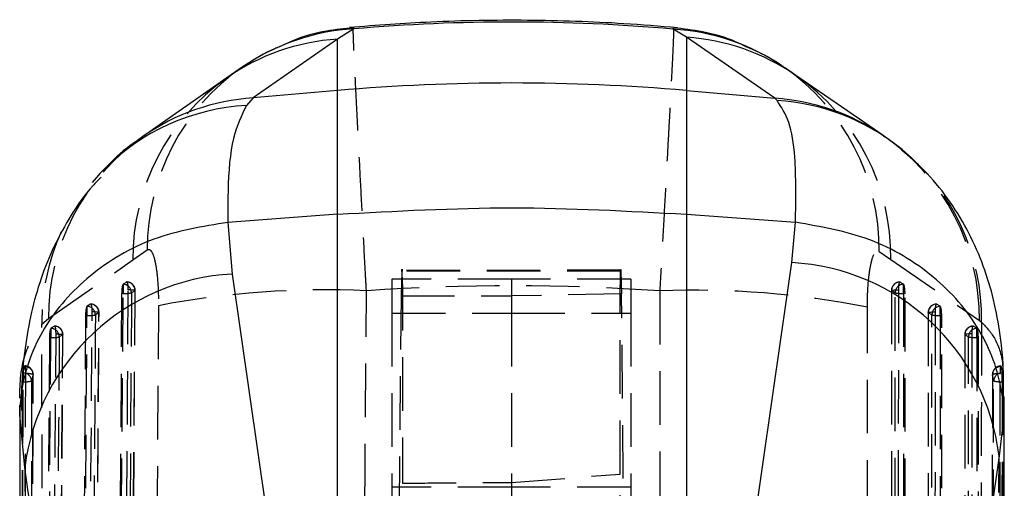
# Model space of a CAD drawing. Extents: x 42 to 518, y 34 to 408.
# Tile 14 of 14: x 483 to 518, y 371 to 388. Entities that reach past the tile are written whole.
import ezdxf

# ---------------------------------------------------------------- set-up
doc = ezdxf.new("R2010")
doc.units = 0
doc.header["$LTSCALE"] = 1.5
doc.linetypes.add('HIDDEN', pattern=[1.905, 1.27, -0.635])
doc.layers.get('0').update_dxf_attribs({"linetype": 'CONTINUOUS'})

msp = doc.modelspace()

# ---------------------------------------------------------------- linework, layer by layer
at = {"color": 7, "linetype": 'CONTINUOUS'}
for p, q in [((494.695554, 387.853396), (494.113191, 387.489562)), ((506.533407, 387.551618), (506.059809, 387.843919)), ((494.113191, 387.489562), (491.111634, 385.395107)), ((494.113191, 385.656138), (494.113191, 387.489562)), ((509.682238, 385.3823), (506.533407, 387.551618)), ((506.533407, 387.551618), (506.533407, 385.656138)), ((490.722577, 386.48655), (490.171549, 386.105095)), ((510.433061, 386.193288), (509.983491, 386.503843)), ((490.170085, 386.105192), (487.173559, 384.014291)), ((494.113191, 385.656138), (491.111634, 385.395107)), ((494.113191, 381.251891), (494.113191, 385.656138)), ((506.533407, 385.656138), (506.533407, 381.251891)), ((506.533407, 385.656138), (509.682238, 385.3823)), ((491.111634, 385.395107), (490.875235, 385.122416)), ((509.761843, 385.303689), (509.682238, 385.3823)), ((514.2111, 383.554523), (514.115628, 383.631868)), ((494.113191, 381.251891), (490.216442, 380.964321)), ((494.113191, 353.011375), (494.113191, 381.251891)), ((506.533407, 381.251891), (506.533407, 353.272786)), ((506.533407, 381.251891), (510.419053, 380.965141)), ((490.216442, 380.964321), (490.214522, 380.964172)), ((490.214522, 380.964172), (490.367282, 379.123395)), ((510.283825, 379.530159), (510.423189, 380.964806)), ((510.423189, 380.964806), (510.419053, 380.965141)), ((490.367282, 379.123395), (494.113191, 353.011375)), ((482.801808, 374.4558), (482.832387, 354.460319)), ((482.804621, 374.270429), (482.805293, 374.455807)), ((482.984351, 372.233373), (482.804042, 374.110763)), ((517.829387, 374.087957), (517.666724, 372.648229)), ((517.661028, 371.347484), (517.666724, 372.648229)), ((482.984351, 372.233373), (482.986732, 371.383232))]:
    msp.add_line(p, q, dxfattribs=at)
at = {"color": 8, "linetype": 'CONTINUOUS'}
for p, q in [((494.683981, 387.87767), (494.695554, 387.853396)), ((517.819492, 374.626224), (517.829387, 374.087957)), ((482.804042, 374.110763), (482.804621, 374.270429))]:
    msp.add_line(p, q, dxfattribs=at)
at = {"color": 7, "linetype": 'HIDDEN'}
for p, q in [((508.804247, 387.149495), (508.659407, 387.21857)), ((485.952525, 383.000111), (485.767631, 382.799787)), ((485.604314, 382.644241), (485.378955, 382.386742)), ((486.827498, 379.627501), (487.343349, 379.984294)), ((483.82633, 377.538202), (486.827498, 379.627501)), ((513.395509, 379.927104), (513.8151, 379.63969)), ((513.8151, 379.63969), (516.963815, 377.471959)), ((504.191531, 379.260582), (496.339314, 379.244586)), ((496.053505, 378.940319), (496.053505, 377.73486)), ((500.303505, 378.940319), (496.053505, 378.940319)), ((496.407868, 379.21865), (496.375815, 378.341948)), ((504.198736, 379.229781), (496.407868, 379.21865)), ((500.303505, 378.940319), (500.303505, 377.73486)), ((504.553505, 378.940319), (500.303505, 378.940319)), ((504.198736, 379.229781), (504.228415, 378.417996)), ((504.553505, 378.940319), (504.553505, 377.73486)), ((486.48695, 378.761624), (486.481403, 378.756617)), ((486.481403, 378.756617), (486.481403, 378.43178)), ((486.613396, 378.838924), (486.48695, 378.761624)), ((514.135434, 378.838984), (514.129847, 378.838149)), ((514.263862, 378.761691), (514.135434, 378.838984)), ((514.267592, 378.758733), (514.263862, 378.761691)), ((514.267592, 378.43178), (514.267592, 378.758733)), ((486.431826, 378.43178), (486.325376, 362.081048)), ((486.481403, 378.43178), (486.431826, 378.43178)), ((486.907608, 378.529688), (486.78115, 378.45238)), ((486.806641, 362.304864), (486.911065, 378.534456)), ((496.375815, 378.341948), (496.041952, 340.667212)), ((496.375815, 378.341948), (500.303505, 378.341948)), ((504.228415, 378.417996), (500.303505, 378.341948)), ((504.565068, 340.40795), (504.228415, 378.417996)), ((513.834716, 378.536453), (513.832322, 362.306883)), ((513.967991, 378.454273), (513.83956, 378.531565)), ((514.317906, 378.43178), (514.267592, 378.43178)), ((514.315705, 362.081048), (514.317906, 378.43178)), ((485.201714, 377.976296), (485.196073, 377.971177)), ((485.196073, 377.971177), (485.196073, 377.646451)), ((485.328248, 378.053588), (485.201714, 377.976296)), ((512.979351, 364.879285), (512.977035, 377.942761)), ((515.440413, 378.053655), (515.434824, 378.052828)), ((515.568867, 377.976363), (515.440413, 378.053655)), ((515.572624, 377.973375), (515.568867, 377.976363)), ((515.572624, 377.646451), (515.572624, 377.973375)), ((483.589947, 377.333951), (483.82633, 377.538202)), ((485.146469, 377.646451), (485.026799, 360.064713)), ((485.196073, 377.646451), (485.146469, 377.646451)), ((485.622355, 377.744262), (485.495813, 377.666955)), ((485.50814, 360.288439), (485.626009, 377.749031)), ((496.053505, 377.73486), (500.303505, 377.73486)), ((496.053505, 377.73486), (496.053505, 341.240694)), ((500.303505, 377.73486), (500.303505, 341.176679)), ((500.303505, 377.73486), (504.553505, 377.73486)), ((504.553505, 377.73486), (504.553505, 341.239513)), ((515.139716, 377.751095), (515.138739, 360.290517)), ((515.273025, 377.668915), (515.144569, 377.746214)), ((515.622947, 377.646451), (515.572624, 377.646451)), ((515.622105, 360.064713), (515.622947, 377.646451)), ((483.915817, 377.190967), (483.910112, 377.185767)), ((483.910112, 377.185767), (483.910112, 376.861123)), ((484.042401, 377.26826), (483.915817, 377.190967)), ((516.745601, 377.268327), (516.740011, 377.2675)), ((516.874071, 377.191034), (516.745601, 377.268327)), ((516.877847, 377.188024), (516.874071, 377.191034)), ((516.877847, 376.861123), (516.877847, 377.188024)), ((516.963815, 377.471959), (517.043419, 377.412756)), ((483.860493, 376.861123), (483.728619, 358.048377)), ((483.910112, 376.861123), (483.860493, 376.861123)), ((484.336438, 376.958867), (484.209849, 376.881567)), ((484.21007, 358.272036), (484.340305, 376.963635)), ((516.444912, 376.965751), (516.445024, 358.274159)), ((516.578248, 376.883564), (516.449778, 376.960864)), ((516.928174, 376.861123), (516.877847, 376.861123)), ((516.928388, 358.048377), (516.928174, 376.861123)), ((482.973457, 375.836042), (482.977189, 375.846495)), ((482.977189, 375.836042), (482.973457, 375.836042)), ((482.977189, 375.846495), (482.981358, 375.846152)), ((482.977189, 375.846495), (482.977189, 375.836042)), ((517.733583, 375.849013), (517.737981, 375.836042)), ((517.733583, 375.836042), (517.733583, 375.849013)), ((517.737981, 375.836042), (517.733583, 375.836042)), ((517.737981, 375.836042), (517.781418, 375.604947)), ((482.922767, 375.604947), (482.922767, 375.290011)), ((483.261774, 365.95389), (483.283175, 375.545224)), ((517.777192, 375.290011), (517.777192, 375.604947)), ((517.777192, 375.604947), (517.781418, 375.604947)), ((482.922767, 375.290011), (482.902983, 375.290011)), ((517.792847, 375.290011), (517.777192, 375.290011)), ((517.817062, 374.758487), (517.819492, 374.626224)), ((482.868537, 374.362876), (482.868176, 374.270161)), ((500.303505, 371.702102), (504.17351, 372.000811)), ((504.565068, 326.482606), (504.17351, 372.000811)), ((496.041952, 326.225718), (496.432739, 371.677918)), ((500.303505, 371.54032), (496.053505, 371.54032)), ((504.553505, 371.54032), (500.303505, 371.54032))]:
    msp.add_line(p, q, dxfattribs=at)
at = {"color": 7, "linetype": 'CONTINUOUS', "flags": 128}
for points in [[(513.580729, 384.028738), (512.88981, 384.504658), (510.433676, 386.196946)], [(485.758788, 382.807997), (485.659011, 382.703339), (485.604314, 382.644241)]]:
    msp.add_lwpolyline(points, dxfattribs=at)
at = {"color": 7, "linetype": 'HIDDEN', "flags": 128}
for points in [[(486.56153, 362.33328), (486.565449, 362.93981), (486.581116, 365.365927), (486.643639, 375.070405), (486.666081, 378.562858)], [(486.907608, 378.529688), (486.912307, 378.53494), (486.905536, 378.540253), (486.887552, 378.545423), (486.85903, 378.550251), (486.821047, 378.554558), (486.775032, 378.558179), (486.72272, 378.56098), (486.666081, 378.562858)], [(513.83956, 378.531565), (513.834694, 378.536855), (513.84129, 378.542123), (513.859101, 378.547174), (513.887456, 378.551823), (513.925287, 378.555891), (513.971171, 378.559222), (514.023379, 378.561695), (514.079945, 378.563223)], [(514.079945, 378.563223), (514.079851, 377.956678), (514.079473, 375.530509), (514.077972, 365.825829), (514.077434, 362.333645)], [(486.375162, 362.081048), (486.42815, 370.223304), (486.481403, 378.43178)], [(486.78115, 378.45238), (486.777219, 377.845844), (486.761487, 375.419726), (486.698412, 365.71524), (486.674865, 362.101612)], [(486.802711, 362.300081), (486.806643, 362.90661), (486.822363, 365.332735), (486.885091, 375.037221), (486.907608, 378.529688)], [(495.046601, 365.456705), (495.094874, 371.935827), (495.143831, 378.525985)], [(505.587563, 378.520017), (505.589135, 371.935447), (505.590693, 365.456281)], [(513.83956, 378.531565), (513.839469, 377.925028), (513.839106, 375.498859), (513.837665, 365.794172), (513.83715, 362.301988)], [(513.965743, 362.103527), (513.965826, 362.710071), (513.966156, 365.136241), (513.967491, 374.840928), (513.967991, 378.454273)], [(514.267592, 378.43178), (514.266451, 370.221627), (514.265331, 362.081048)], [(487.740652, 377.996457), (487.698052, 371.406851), (487.656056, 364.928273)], [(485.076551, 360.064713), (485.136169, 368.822542), (485.196073, 377.646451)], [(485.262816, 360.316922), (485.266928, 360.923452), (485.283368, 363.349569), (485.349003, 373.054025), (485.380875, 377.777507)], [(485.495813, 377.666955), (485.4917, 377.060426), (485.475239, 374.634308), (485.409269, 364.929845), (485.376261, 360.085194)], [(485.622355, 377.744262), (485.62706, 377.749515), (485.620297, 377.754827), (485.602319, 377.760005), (485.573805, 377.764841), (485.535829, 377.769162), (485.489819, 377.772798), (485.437512, 377.775614), (485.380875, 377.777507)], [(485.504053, 360.283655), (485.508174, 360.890185), (485.524647, 363.316302), (485.590417, 373.020766), (485.622355, 377.744262)], [(515.144569, 377.746214), (515.1397, 377.751497), (515.146295, 377.756764), (515.164104, 377.761823), (515.192457, 377.766473), (515.230286, 377.770541), (515.276168, 377.773878), (515.328375, 377.776359), (515.384941, 377.777887)], [(515.144569, 377.746214), (515.144534, 377.13967), (515.144393, 374.7135), (515.143839, 365.008821), (515.143574, 360.28563)], [(515.27215, 360.087169), (515.27218, 360.693713), (515.272298, 363.119883), (515.27278, 372.824562), (515.273025, 377.668915)], [(515.384941, 377.777887), (515.384902, 377.171343), (515.384752, 374.745173), (515.384159, 365.040493), (515.383875, 360.31731)], [(515.572624, 377.646451), (515.572175, 368.820814), (515.57174, 360.064713)], [(483.77835, 358.048377), (483.844077, 367.421766), (483.910112, 376.861123)], [(483.964555, 358.300579), (483.968796, 358.907101), (483.985759, 361.333219), (484.053502, 371.03766), (484.094985, 376.992171)], [(484.209849, 376.881567), (484.205609, 376.275038), (484.188646, 373.848927), (484.120691, 364.144479), (484.078065, 358.068799)], [(484.094985, 376.992171), (484.151619, 376.990264), (484.203924, 376.987432), (484.249929, 376.983782), (484.287903, 376.97946), (484.316414, 376.974617), (484.334387, 376.969439), (484.341147, 376.96412), (484.336438, 376.958867)], [(484.205825, 358.26726), (484.210074, 358.873782), (484.22706, 361.2999), (484.294897, 371.004348), (484.336438, 376.958867)], [(516.690141, 376.992558), (516.633576, 376.991024), (516.58137, 376.988543), (516.535489, 376.985197), (516.497661, 376.981129), (516.469309, 376.976473), (516.451501, 376.971421), (516.444909, 376.966146), (516.449778, 376.960864)], [(516.449778, 376.960864), (516.449779, 376.354319), (516.449791, 373.92815), (516.449837, 364.22347), (516.449871, 358.269272)], [(516.578438, 358.070818), (516.578432, 358.677355), (516.578404, 361.103525), (516.578306, 370.808204), (516.578248, 376.883564)], [(516.690141, 376.992558), (516.690143, 376.386014), (516.690144, 373.959844), (516.690165, 364.255165), (516.690182, 358.300966)], [(516.877847, 376.861123), (516.877933, 367.419993), (516.878029, 358.048377)]]:
    msp.add_lwpolyline(points, dxfattribs=at)
at = {"color": 8, "linetype": 'CONTINUOUS'}
for centre, radius, start, end in [((495.14716, 380.07301), 7.793482, 93.3219554, 124.605319), ((505.599314, 380.073103), 7.784448, 55.7134997, 86.6086458), ((494.627915, 379.716378), 7.790208, 93.7884787, 124.9093389), ((506.021628, 379.786685), 7.781781, 55.4807046, 86.229144), ((491.626127, 377.622496), 7.78962, 93.78706, 124.7241198), ((509.170472, 377.617317), 7.781829, 55.6336874, 86.2292672), ((509.287997, 377.564679), 7.753502, 51.4909133, 86.4962543), ((491.27802, 377.419355), 7.713584, 92.9932079, 135.6859126)]:
    msp.add_arc(centre, radius, start, end, dxfattribs=at)
at = {"color": 7, "linetype": 'HIDDEN'}
for centre, radius, start, end in [((495.216367, 380.024074), 7.873119, 124.8176112, 180.2894913), ((505.52537, 380.019227), 7.870678, 359.3293622, 55.4896919), ((494.697193, 379.667735), 7.869798, 125.1202897, 180.2929218), ((505.94774, 379.733035), 7.867915, 359.3202278, 55.2587684), ((491.695321, 377.57385), 7.869071, 124.9364449, 180.2595636), ((509.096812, 377.563925), 7.867541, 359.3302376, 55.4103756), ((509.218618, 377.528249), 7.825654, 359.1543861, 50.3598659), ((491.391565, 377.42614), 7.802163, 155.7959235, 180.6770091), ((486.472831, 378.453626), 0.308322, 359.7685561, 87.3753067), ((486.60786, 378.536406), 0.3045, 359.63101, 90), ((486.599277, 378.530914), 0.308333, 359.7720452, 87.3755512), ((493.668135, 347.141618), 31.419041, 87.3079294, 100.8745327), ((506.851299, 347.111587), 31.433843, 78.762438, 92.3040869), ((514.13916, 378.536406), 0.3045, 90, 179.9913739), ((514.147884, 378.53091), 0.308325, 92.3141055, 179.8782853), ((514.27632, 378.453614), 0.308329, 92.3156175, 179.8774941), ((486.547312, 379.66378), 1.233762, 266.9377245, 280.9254967), ((514.210084, 379.672324), 1.241876, 258.7587002, 272.6541554), ((485.187483, 377.668291), 0.308333, 359.7517547, 87.3546207), ((485.322614, 377.751077), 0.3045, 359.6129909, 90), ((485.314034, 377.745593), 0.308323, 359.7528043, 87.3577772), ((515.444168, 377.751077), 0.3045, 90, 179.9966323), ((515.452893, 377.745584), 0.308324, 92.3197091, 179.8827918), ((515.581361, 377.66828), 0.308336, 92.3221362, 179.8821126), ((485.262327, 378.879057), 1.234385, 266.9232373, 280.9032987), ((515.515045, 378.887636), 1.24252, 258.7680511, 272.6560863), ((483.901508, 376.882955), 0.308344, 359.7420434, 87.3400778), ((484.0367, 376.965749), 0.3045, 359.600662, 90), ((484.028107, 376.960257), 0.308334, 359.741684, 87.3429026), ((516.749375, 376.965749), 0.3045, 90, 180.0001997), ((516.758102, 376.960255), 0.308325, 92.3236407, 179.8869878), ((516.886587, 376.882949), 0.308339, 92.3262113, 179.8858045), ((483.976631, 378.09334), 1.234011, 266.9099992, 280.8939524), ((516.820192, 378.102519), 1.242734, 258.7735441, 272.6590948), ((482.977189, 375.545995), 0.3045, 359.855233, 90), ((482.974694, 375.529849), 0.306203, 2.4495896, 89.5331716), ((517.733584, 375.545995), 0.3045, 90, 179.8941619), ((517.734275, 375.531293), 0.30475, 90.1299684, 177.4879743), ((482.922594, 375.300685), 0.304262, 2.6882863, 89.9674802), ((483.07683, 374.958391), 0.61905, 70.7801161, 96.6803508), ((517.635742, 374.918937), 0.658727, 83.4670889, 108.2165535), ((517.775497, 375.302281), 0.302671, 89.6791792, 177.3005963), ((482.993107, 376.295372), 1.007818, 265.9977926, 283.3914796), ((517.70933, 376.267875), 0.980215, 256.0582543, 273.9698498)]:
    msp.add_arc(centre, radius, start, end, dxfattribs=at)
at = {"color": 7, "linetype": 'CONTINUOUS'}
for centre, radius, start, end in [((500.323299, 314.245434), 71.680221, 85.02987576, 94.97012424), ((509.86077, 371.675176), 7.866368, 7.1055705, 86.9171344), ((490.791473, 371.268295), 7.866545, 93.0910843, 172.9531204)]:
    msp.add_arc(centre, radius, start, end, dxfattribs=at)
msp.add_ellipse((500.323299, 310.465515), major_axis=(0, 77.6304), ratio=0.917849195, start_param=6.202589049, end_param=6.362250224, dxfattribs=at)
at = {"color": 7, "linetype": 'HIDDEN'}
msp.add_ellipse((500.323299, 310.465515), major_axis=(71.253, 0), ratio=0.957728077, start_param=1.496847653, end_param=1.643551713, dxfattribs=at)
at = {"color": 7, "linetype": 'CONTINUOUS'}
for points, knots in [([(506.216332, 387.892057), (505.580845, 387.943944), (503.804436, 388.088986), (500.873951, 388.182169), (497.611116, 388.134566), (495.505408, 387.97503), (494.540655, 387.901937)], [0, 0, 0, 0, 0.1637693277, 0.4577924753, 0.7515818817, 1, 1, 1, 1]), ([(494.682073, 387.893205), (494.363571, 387.861775), (493.628157, 387.789204), (492.75556, 387.547581), (492.236602, 387.299152), (492.09532, 387.231519)], [0, 0, 0, 0, 0.357316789, 0.825034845, 1, 1, 1, 1]), ([(508.659407, 387.21857), (508.544305, 387.275531), (508.052344, 387.518995), (507.180583, 387.76423), (506.418705, 387.850855), (506.074676, 387.889971)], [0, 0, 0, 0, 0.1434743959, 0.6132321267, 1, 1, 1, 1]), ([(509.970556, 386.486893), (509.797527, 386.613325), (509.434481, 386.878601), (509.020777, 387.056424), (508.804247, 387.149495)], [0, 0, 0, 0, 0.4766057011, 1, 1, 1, 1]), ([(510.419053, 380.965141), (510.431324, 381.787944), (510.452903, 383.234836), (510.213451, 384.616002), (509.91328, 385.073087), (509.761843, 385.303689)], [0, 0, 0, 0, 0.395136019, 0.694842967, 1, 1, 1, 1]), ([(490.875235, 385.122416), (490.701788, 384.776604), (490.350192, 384.075603), (490.205381, 382.512755), (490.213816, 381.331847), (490.216442, 380.964321)], [0, 0, 0, 0, 0.401410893, 0.813705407, 1, 1, 1, 1]), ([(487.200938, 384.008666), (487.080663, 383.931507), (486.621552, 383.636978), (486.212131, 383.281948), (485.958948, 383.007084), (485.952525, 383.000111)], [0, 0, 0, 0, 0.257036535, 0.981150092, 1, 1, 1, 1]), ([(517.825911, 374.626224), (517.829248, 375.006339), (517.836372, 375.8177), (517.708783, 377.055423), (517.462806, 378.32548), (517.080074, 379.544103), (516.550391, 380.717572), (515.857463, 381.823862), (515.07821, 382.785253), (514.467183, 383.305559), (514.197122, 383.535524)], [0, 0, 0, 0, 0.133041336, 0.283978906, 0.419812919, 0.546641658, 0.668648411, 0.788163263, 0.90637262, 1, 1, 1, 1]), ([(485.69812, 382.569646), (485.597996, 382.468773), (485.185156, 382.052847), (484.616543, 381.217908), (483.996734, 380.10477), (483.532808, 378.937105), (483.192032, 377.720622), (482.969895, 376.418634), (482.861591, 375.300184), (482.866826, 374.593767), (482.868537, 374.362876)], [0, 0, 0, 0, 0.042077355, 0.173497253, 0.305613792, 0.440951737, 0.583185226, 0.737988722, 0.914361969, 1, 1, 1, 1]), ([(494.113191, 381.251891), (496.183227, 381.366239), (500.323299, 381.594935), (504.463371, 381.366239), (506.533407, 381.251891)], [0, 0, 0, 0, 0.500000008, 1, 1, 1, 1]), ([(490.214522, 380.964172), (489.312852, 380.814931), (487.509513, 380.516449), (485.210929, 379.143153), (483.549965, 377.262466), (482.907578, 375.508187), (482.808082, 374.445889), (482.804517, 374.150236), (482.804042, 374.110763)], [0, 0, 0, 0, 0.2280473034, 0.456094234, 0.6841457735, 0.9122056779, 0.988278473, 1, 1, 1, 1]), ([(517.829387, 374.087957), (517.828615, 374.127454), (517.823124, 374.40844), (517.721281, 375.457103), (517.084794, 377.203781), (515.424788, 379.100034), (513.127222, 380.493901), (511.324535, 380.807837), (510.423189, 380.964806)], [0, 0, 0, 0, 0.011769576, 0.083728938, 0.312805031, 0.54187372, 0.770936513, 1, 1, 1, 1]), ([(506.533407, 353.272786), (506.898871, 355.855911), (508.137373, 364.609716), (509.396353, 373.361151), (510.283825, 379.530159)], [0, 0, 0, 0, 0.295086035, 1, 1, 1, 1]), ([(517.78841, 354.48434), (517.790885, 355.161758), (517.815563, 361.917691), (517.834611, 368.676926), (517.85175, 374.758412)], [0, 0, 0, 0, 0.10027009, 1, 1, 1, 1]), ([(517.666724, 372.648229), (516.780631, 366.451795), (515.52366, 357.66181), (514.286742, 348.839621), (513.92178, 346.236569)], [0, 0, 0, 0, 0.704942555, 1, 1, 1, 1]), ([(486.72494, 345.971079), (486.66231, 346.417368), (485.430561, 355.194527), (484.17555, 363.936192), (482.984351, 372.233373)], [0, 0, 0, 0, 0.050846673, 1, 1, 1, 1])]:
    msp.add_open_spline(points, degree=3, knots=knots, dxfattribs=at)
at = {"color": 7, "linetype": 'HIDDEN'}
for points, knots in [([(495.143831, 378.525985), (495.13207, 378.742024), (495.089835, 379.517797), (495.019117, 380.845295), (494.936948, 382.412493), (494.862346, 383.852363), (494.795003, 385.166472), (494.739657, 386.270276), (494.698905, 387.126907), (494.677712, 387.665343), (494.671902, 387.921296), (494.681357, 387.887149), (494.683981, 387.87767)], [0, 0, 0, 0, 0.042689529, 0.153293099, 0.26700988, 0.375625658, 0.487184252, 0.611820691, 0.725008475, 0.841522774, 0.956009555, 1, 1, 1, 1]), ([(506.071465, 387.866673), (506.074388, 387.875353), (506.084268, 387.904689), (506.076248, 387.618258), (506.050386, 387.023836), (506.000955, 386.051533), (505.933436, 384.784297), (505.853047, 383.299662), (505.772143, 381.820056), (505.683372, 380.211417), (505.619788, 379.088909), (505.587563, 378.520017)], [0, 0, 0, 0, 0.050888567, 0.172005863, 0.288237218, 0.408075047, 0.557098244, 0.665954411, 0.77777106, 0.887373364, 1, 1, 1, 1]), ([(492.09532, 387.231519), (491.868788, 387.136697), (491.39417, 386.938032), (490.972955, 386.643059), (490.752784, 386.488875)], [0, 0, 0, 0, 0.477293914, 1, 1, 1, 1]), ([(514.111631, 383.626958), (513.995872, 383.724436), (513.823494, 383.869591), (513.621489, 383.990943), (513.555139, 384.030802)], [0, 0, 0, 0, 0.671542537, 1, 1, 1, 1]), ([(487.343349, 379.984294), (487.344441, 379.985028), (487.390448, 380.015934), (487.481943, 379.990329), (487.58384, 379.742296), (487.664452, 379.356456), (487.722052, 378.853199), (487.741616, 378.334537), (487.740785, 378.043244), (487.740652, 377.996457)], [0, 0, 0, 0, 0.0052156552, 0.2197889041, 0.4346522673, 0.550719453, 0.753911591, 0.9604736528, 1, 1, 1, 1]), ([(512.977045, 377.942768), (512.977045, 377.944194), (512.97703, 378.186905), (512.991917, 378.667139), (513.049577, 379.215753), (513.135074, 379.645351), (513.248453, 379.944411), (513.345645, 379.932972), (513.395509, 379.927104)], [0, 0, 0, 0, 0.001201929, 0.204635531, 0.408047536, 0.546678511, 0.767426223, 1, 1, 1, 1]), ([(496.407868, 379.21865), (496.410152, 379.274424), (496.412756, 379.337968), (496.414967, 379.238813), (496.415237, 379.22669)], [0, 0, 0, 0, 0.877735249, 1, 1, 1, 1]), ([(504.191575, 379.240033), (504.193318, 379.269308), (504.195619, 379.307946), (504.198128, 379.245029), (504.198736, 379.229781)], [0, 0, 0, 0, 0.757653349, 1, 1, 1, 1]), ([(496.420286, 379.016978), (496.422021, 378.860344), (496.425491, 378.547076), (496.429475, 377.738523), (496.432379, 376.701045), (496.434093, 375.447699), (496.434521, 374.012189), (496.433901, 372.7272), (496.433017, 371.928311), (496.432739, 371.677918)], [0, 0, 0, 0, 0.154895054, 0.309790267, 0.464676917, 0.619562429, 0.774431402, 0.929300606, 1, 1, 1, 1]), ([(504.17351, 372.000811), (504.173044, 372.540261), (504.172112, 373.619158), (504.172283, 375.090872), (504.173649, 376.395746), (504.176227, 377.498788), (504.179982, 378.354723), (504.184702, 378.974552), (504.188594, 379.147729), (504.190539, 379.234319)], [0, 0, 0, 0, 0.142853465, 0.285706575, 0.428559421, 0.571412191, 0.714271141, 0.857131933, 1, 1, 1, 1]), ([(486.481403, 378.756617), (486.4753, 378.745896), (486.463091, 378.724451), (486.447548, 378.652425), (486.436515, 378.560831), (486.432394, 378.482806), (486.43192, 378.440264), (486.431826, 378.43178)], [0, 0, 0, 0, 0.2374744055, 0.4750152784, 0.7104343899, 0.9422481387, 1, 1, 1, 1]), ([(486.666081, 378.562858), (486.666099, 378.569421), (486.666212, 378.609854), (486.663501, 378.682268), (486.654184, 378.764694), (486.640149, 378.820989), (486.62569, 378.84275), (486.616546, 378.839904), (486.613396, 378.838924)], [0, 0, 0, 0, 0.0410609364, 0.2529650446, 0.4648470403, 0.6767642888, 0.8886435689, 1, 1, 1, 1]), ([(514.120955, 378.836816), (514.115169, 378.828007), (514.103596, 378.81039), (514.090213, 378.743952), (514.081523, 378.659101), (514.080456, 378.59425), (514.079945, 378.563223)], [0, 0, 0, 0, 0.2552936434, 0.510579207, 0.7658429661, 1, 1, 1, 1]), ([(514.317906, 378.43178), (514.317313, 378.465764), (514.316127, 378.533722), (514.30684, 378.628236), (514.293125, 378.703722), (514.279085, 378.744538), (514.270287, 378.755404), (514.267592, 378.758733)], [0, 0, 0, 0, 0.223196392, 0.446314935, 0.671049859, 0.899226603, 1, 1, 1, 1]), ([(485.196073, 377.971177), (485.189965, 377.960401), (485.177749, 377.938848), (485.162194, 377.866671), (485.151154, 377.775001), (485.147045, 377.697125), (485.146563, 377.654762), (485.146469, 377.646451)], [0, 0, 0, 0, 0.237774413, 0.475574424, 0.711288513, 0.943360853, 1, 1, 1, 1]), ([(485.380875, 377.777507), (485.380896, 377.784242), (485.38102, 377.824845), (485.378297, 377.897381), (485.368978, 377.979706), (485.35493, 378.035861), (485.340492, 378.057433), (485.331371, 378.054569), (485.328248, 378.053588)], [0, 0, 0, 0, 0.042135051, 0.254017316, 0.465898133, 0.677800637, 0.889680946, 1, 1, 1, 1]), ([(515.425959, 378.051509), (515.420172, 378.042719), (515.408597, 378.025138), (515.39521, 377.958736), (515.386513, 377.873871), (515.38545, 377.808967), (515.384941, 377.777887)], [0, 0, 0, 0, 0.2551881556, 0.5103758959, 0.7655373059, 1, 1, 1, 1]), ([(515.622947, 377.646451), (515.622351, 377.680437), (515.621159, 377.748399), (515.611863, 377.842899), (515.598138, 377.918399), (515.584101, 377.959184), (515.575311, 377.970053), (515.572624, 377.973375)], [0, 0, 0, 0, 0.223271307, 0.44648148, 0.671274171, 0.89953216, 1, 1, 1, 1]), ([(482.806174, 374.698785), (482.806131, 374.766011), (482.805694, 375.439758), (482.97025, 376.461736), (483.381808, 377.040999), (483.589947, 377.333951)], [0, 0, 0, 0, 0.051937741, 0.520532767, 1, 1, 1, 1]), ([(483.624583, 357.214307), (483.619035, 360.263129), (483.606832, 366.96919), (483.595906, 373.676196), (483.589947, 377.333951)], [0, 0, 0, 0, 0.454636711, 1, 1, 1, 1]), ([(483.910112, 377.185767), (483.904001, 377.174954), (483.891776, 377.153326), (483.876221, 377.081055), (483.865176, 376.989324), (483.861071, 376.911553), (483.860587, 376.869312), (483.860493, 376.861123)], [0, 0, 0, 0, 0.237938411, 0.475956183, 0.711870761, 0.944141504, 1, 1, 1, 1]), ([(484.094985, 376.992171), (484.095006, 376.999023), (484.095134, 377.039741), (484.092408, 377.11237), (484.083089, 377.194603), (484.06903, 377.250676), (484.054611, 377.272112), (484.045505, 377.269239), (484.042401, 377.26826)], [0, 0, 0, 0, 0.042870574, 0.254748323, 0.466639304, 0.678511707, 0.890399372, 1, 1, 1, 1]), ([(516.731164, 377.266196), (516.725376, 377.257416), (516.713803, 377.239857), (516.700409, 377.173484), (516.691713, 377.088618), (516.69065, 377.023674), (516.690141, 376.992558)], [0, 0, 0, 0, 0.25513196, 0.510224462, 0.765346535, 1, 1, 1, 1]), ([(516.928174, 376.861123), (516.927575, 376.895108), (516.926378, 376.96307), (516.917078, 377.057576), (516.903346, 377.133075), (516.889313, 377.173834), (516.880527, 377.184707), (516.877847, 377.188024)], [0, 0, 0, 0, 0.223325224, 0.446589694, 0.671472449, 0.899778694, 1, 1, 1, 1]), ([(517.043419, 377.412756), (517.034801, 374.587209), (517.014279, 367.859318), (516.990931, 361.1331), (516.977389, 357.231726)], [0, 0, 0, 0, 0.4199751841, 1, 1, 1, 1]), ([(517.043419, 377.412756), (517.21848, 377.224392), (517.571278, 376.844784), (517.821413, 376.041436), (517.814974, 375.282041), (517.812595, 375.001428)], [0, 0, 0, 0, 0.383091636, 0.772038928, 1, 1, 1, 1]), ([(482.922767, 375.604947), (482.933442, 375.654712), (482.95042, 375.733852), (482.969943, 375.808379), (482.977189, 375.836042)], [0, 0, 0, 0, 0.6288143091, 1, 1, 1, 1]), ([(482.985819, 375.84578), (482.988576, 375.836483), (482.994091, 375.817889), (483.000439, 375.750237), (483.004355, 375.665952), (483.00467, 375.602681), (483.004816, 375.573238)], [0, 0, 0, 0, 0.25835682, 0.516697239, 0.775090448, 1, 1, 1, 1]), ([(517.710688, 375.573387), (517.710973, 375.605309), (517.71156, 375.671019), (517.715469, 375.756677), (517.721218, 375.819845), (517.727627, 375.851149), (517.731808, 375.84965), (517.733583, 375.849013)], [0, 0, 0, 0, 0.2017452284, 0.41528635, 0.6288103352, 0.8423608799, 1, 1, 1, 1]), ([(517.733583, 375.836042), (517.739585, 375.807896), (517.755482, 375.733347), (517.768863, 375.654207), (517.777192, 375.604947)], [0, 0, 0, 0, 0.3775545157, 1, 1, 1, 1]), ([(483.004816, 375.573238), (483.004255, 375.374647), (483.001412, 374.36736), (482.989809, 370.125298), (482.974376, 363.876002), (482.963831, 358.435398), (482.959556, 356.229578)], [0, 0, 0, 0, 0.030799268, 0.156219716, 0.657900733, 1, 1, 1, 1]), ([(483.280618, 375.542936), (483.273415, 375.515648), (483.25401, 375.44213), (483.237133, 375.364053), (483.226521, 375.314956)], [0, 0, 0, 0, 0.371178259, 1, 1, 1, 1]), ([(483.258877, 365.939764), (483.263592, 368.177056), (483.270339, 371.378114), (483.278239, 374.579171), (483.280618, 375.542936)], [0, 0, 0, 0, 0.698922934, 1, 1, 1, 1]), ([(517.428976, 375.546557), (517.426694, 374.299221), (517.414898, 367.851347), (517.400177, 361.403485), (517.388303, 356.202957)], [0, 0, 0, 0, 0.193449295, 1, 1, 1, 1]), ([(517.429818, 375.54465), (517.429442, 375.342476), (517.427563, 374.331609), (517.419523, 370.085982), (517.408862, 364.828981), (517.396971, 359.39204), (517.391925, 357.189861), (517.389659, 356.201229)], [0, 0, 0, 0, 0.031355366, 0.156776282, 0.658460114, 0.846671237, 1, 1, 1, 1]), ([(517.473161, 375.316535), (517.464883, 375.365164), (517.451584, 375.443289), (517.435783, 375.516869), (517.429818, 375.54465)], [0, 0, 0, 0, 0.622441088, 1, 1, 1, 1]), ([(517.672828, 356.229668), (517.673268, 356.431199), (517.675474, 357.441427), (517.68455, 361.686439), (517.697061, 367.932816), (517.706759, 373.370498), (517.710688, 375.573387)], [0, 0, 0, 0, 0.031255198, 0.15667523, 0.658356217, 1, 1, 1, 1]), ([(517.781418, 375.604947), (517.783146, 375.590487), (517.786603, 375.561563), (517.790326, 375.481974), (517.792616, 375.388221), (517.792772, 375.321912), (517.792847, 375.290011)], [0, 0, 0, 0, 0.254745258, 0.509523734, 0.76402985, 1, 1, 1, 1]), ([(482.881664, 355.948043), (482.882769, 357.611378), (482.884979, 360.938048), (482.891343, 367.38537), (482.898388, 372.169358), (482.902983, 375.290011)], [0, 0, 0, 0, 0.257988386, 0.515976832, 1, 1, 1, 1]), ([(482.896259, 355.948043), (482.899566, 359.274713), (482.905974, 365.722037), (482.91729, 372.169358), (482.922767, 375.290011)], [0, 0, 0, 0, 0.515976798, 1, 1, 1, 1]), ([(483.226521, 375.314956), (483.220961, 372.067072), (483.211571, 366.58108), (483.204053, 360.134022), (483.201205, 356.93485), (483.200349, 355.973785)], [0, 0, 0, 0, 0.50377781, 0.850929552, 1, 1, 1, 1]), ([(517.428272, 355.974903), (517.428792, 356.177074), (517.431393, 357.187936), (517.442127, 361.433546), (517.454523, 366.688687), (517.466462, 372.125041), (517.471083, 374.326634), (517.473161, 375.316535)], [0, 0, 0, 0, 0.031357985, 0.1567905, 0.658520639, 0.84646071, 1, 1, 1, 1]), ([(517.777192, 375.290011), (517.770326, 372.066367), (517.763409, 368.818026), (517.748496, 362.370628), (517.740419, 359.146988), (517.732404, 355.948043)], [0, 0, 0, 0, 0.499999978, 0.50383039, 1, 1, 1, 1]), ([(517.792847, 375.290011), (517.785688, 372.066348), (517.771369, 365.619021), (517.75454, 359.171703), (517.746126, 355.948043)], [0, 0, 0, 0, 0.499999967, 1, 1, 1, 1]), ([(496.432739, 371.677918), (496.962806, 371.680973), (498.253077, 371.688411), (499.543318, 371.697026), (500.303505, 371.702102)], [0, 0, 0, 0, 0.4108184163, 1, 1, 1, 1])]:
    msp.add_open_spline(points, degree=3, knots=knots, dxfattribs=at)
at = {"color": 8, "linetype": 'CONTINUOUS'}
msp.add_open_spline([(506.059809, 387.843919), (506.060446, 387.84797), (506.066788, 387.888321), (506.06925, 387.876925), (506.071465, 387.866673)], degree=3, knots=[0, 0, 0, 0, 0.100384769, 1, 1, 1, 1], dxfattribs=at)

doc.saveas('drawing.dxf')
